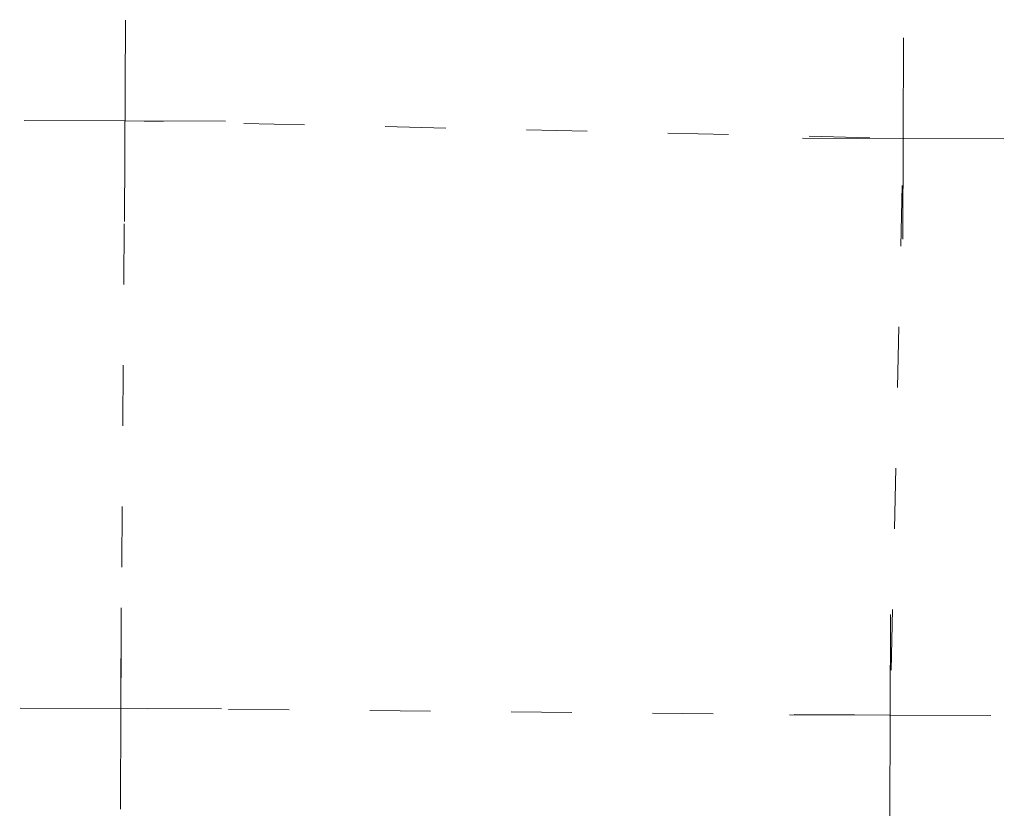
# Model space of a CAD drawing. Extents: x 146022 to 147316, y 438423 to 438809.
# Tile 2 of 256: x 146612.44 to 146617.33, y 438610.32 to 438614.28. Entities that reach past the tile are written whole.
import ezdxf

# ---------------------------------------------------------------- set-up
doc = ezdxf.new("R2010")
doc.units = 0
doc.header["$MEASUREMENT"] = 0
doc.linetypes.add('DGN Style 5', pattern=[0.701967, 0.300843, -0.401124])
doc.layers.add('RD_X_Concrete_Pad', color=9, linetype='DGN Style 5', lineweight=0)
doc.layers.add('SV_X_Shot_Marker (Construction)', color=40, linetype='Continuous', lineweight=0, transparency=0.5)

# ---------------------------------------------------------------- blocks, each defined once
blk = doc.blocks.new('SVPT_574')
at = {"layer": 'SV_X_Shot_Marker (Construction)', "transparency": 33554495}
for p, q in [((0, 0.025), (0, -0.025)), ((-0.025, 0), (0.025, 0))]:
    blk.add_line(p, q, dxfattribs=at)
blk.add_point((0, 0), dxfattribs=at)
blk = doc.blocks.new('SVPT_575')
at = {"layer": 'SV_X_Shot_Marker (Construction)', "transparency": 33554495}
for p, q in [((0, 0.025), (0, -0.025)), ((-0.025, 0), (0.025, 0))]:
    blk.add_line(p, q, dxfattribs=at)
blk.add_point((0, 0), dxfattribs=at)
blk = doc.blocks.new('SVPT_576')
at = {"layer": 'SV_X_Shot_Marker (Construction)', "transparency": 33554495}
for p, q in [((0, 0.025), (0, -0.025)), ((-0.025, 0), (0.025, 0))]:
    blk.add_line(p, q, dxfattribs=at)
blk.add_point((0, 0), dxfattribs=at)
blk = doc.blocks.new('SVPT_577')
at = {"layer": 'SV_X_Shot_Marker (Construction)', "transparency": 33554495}
for p, q in [((0, 0.025), (0, -0.025)), ((-0.025, 0), (0.025, 0))]:
    blk.add_line(p, q, dxfattribs=at)
blk.add_point((0, 0), dxfattribs=at)

msp = doc.modelspace()

# ---------------------------------------------------------------- linework, layer by layer
at = {"layer": 'RD_X_Concrete_Pad'}
msp.add_3dface([(146612.944, 438610.86, 1140.966), (146612.965, 438613.779, 1141.039), (146616.83, 438613.691, 1140.973), (146616.765, 438610.826, 1140.985)], dxfattribs=at)

# ---------------------------------------------------------------- block references
at = {"layer": 'SV_X_Shot_Marker (Construction)', "transparency": 33554495, "xscale": 20, "yscale": 20, "zscale": 20}
for name, p, rotation in [('SVPT_575', (146612.965, 438613.779, 1141.039), 359.7888804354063), ('SVPT_576', (146616.83, 438613.691, 1140.973), 359.7888804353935), ('SVPT_574', (146612.944, 438610.86, 1140.966), 359.7888804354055), ('SVPT_577', (146616.765, 438610.826, 1140.985), 359.7888804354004)]:
    msp.add_blockref(name, p, dxfattribs=dict(at, rotation=rotation))

doc.saveas('drawing.dxf')
